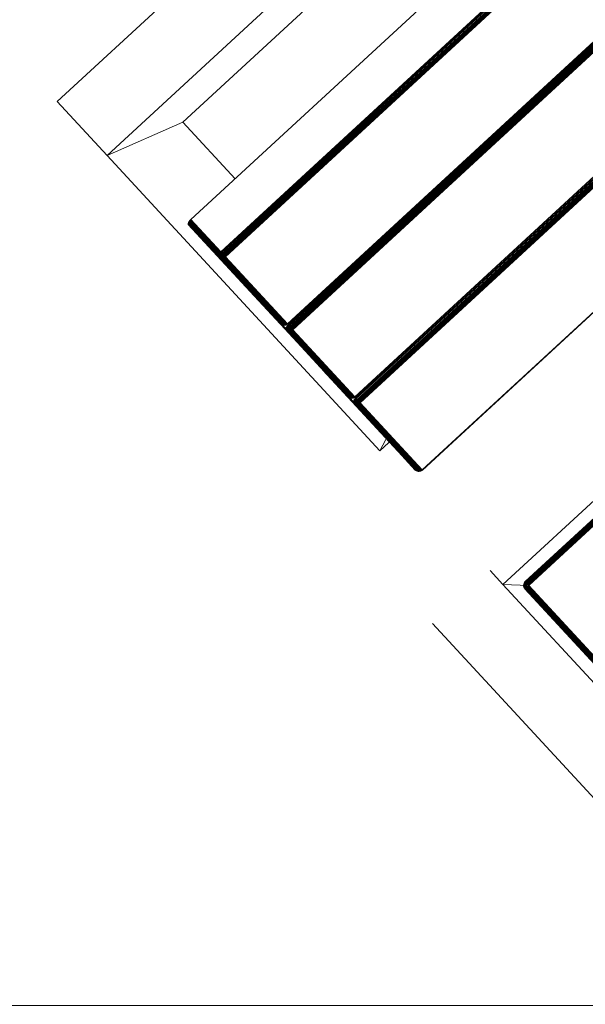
# Model space of a CAD drawing. Header units: millimetres. Extents: x -68595 to 26741, y -534 to 35396.
# Tile 109 of 172: x -56712 to -56496, y 28602 to 28979. Entities that reach past the tile are written whole.
import ezdxf

# ---------------------------------------------------------------- set-up
doc = ezdxf.new("R2010")
doc.units = ezdxf.units.MM
for name, color, linetype, lineweight, true_color in [('Furniture-1', 7, 'Continuous', 9, 0xaaaaaa), ('Kohvikutool-1', 7, 'Continuous', 9, 0xaaaaaa), ('Surface Pattern-1', 7, 'Continuous', 9, 0x232323)]:
    doc.layers.add(name, color=color, linetype=linetype, lineweight=lineweight, true_color=true_color)

# ---------------------------------------------------------------- blocks, each defined once
blk = doc.blocks.new('MA_Kohvikultool - Kohvikutool_DWG-11582661-Sisehoov')
at = {"layer": 'Kohvikutool-1'}
for p, q in [((-416.68, 465), (-416.68, 15)), ((-388.49, 15), (-388.49, 465)), ((-165, 15), (-165, 465)), ((-348.73, 458), (-348.73, 22)), ((-331.82, 22), (-331.82, 458)), ((-331.46, 458), (-331.46, 22)), ((-331.08, 22), (-331.08, 458)), ((-330.68, 22), (-330.68, 458)), ((-330.29, 22), (-330.29, 458)), ((-329.93, 22), (-329.93, 458)), ((-329.64, 22), (-329.64, 458)), ((-329.41, 22), (-329.41, 458)), ((-329.25, 22), (-329.25, 458)), ((-294.28, 458), (-294.28, 22)), ((-294.19, 458), (-294.19, 22)), ((-293.77, 22), (-293.77, 458)), ((-293.41, 458), (-293.41, 22)), ((-293.03, 458), (-293.03, 22)), ((-292.63, 458), (-292.63, 22)), ((-292.24, 458), (-292.24, 22)), ((-291.88, 458), (-291.88, 22)), ((-291.59, 458), (-291.59, 22)), ((-291.36, 22), (-291.36, 458)), ((-291.2, 22), (-291.2, 458)), ((-256.23, 458), (-256.23, 22)), ((-256.14, 458), (-256.14, 22)), ((-255.72, 22), (-255.72, 458)), ((-255.36, 458), (-255.36, 22)), ((-254.98, 458), (-254.98, 22)), ((-254.58, 458), (-254.58, 22)), ((-254.19, 458), (-254.19, 22)), ((-253.83, 22), (-253.83, 458)), ((-253.54, 458), (-253.54, 22)), ((-253.31, 22), (-253.31, 458)), ((-253.15, 22), (-253.15, 458)), ((-218.18, 458), (-218.18, 22)), ((-218.09, 458), (-218.09, 22)), ((-159.97, 458), (-159.97, 22)), ((-159.86, 458), (-159.86, 22)), ((-159.67, 458), (-159.67, 22)), ((-159.41, 458), (-159.41, 22)), ((-159.09, 458), (-159.09, 22)), ((-158.74, 22), (-158.74, 458)), ((-158.36, 458), (-158.36, 22)), ((-158, 22), (-158, 458)), ((-378.23, 435), (-378.23, 45)), ((-388.49, 15), (-378.23, 45)), ((-378.23, 45), (-388.49, 15)), ((-378.23, 45), (-348.73, 45)), ((-348.73, 22), (-331.82, 22)), ((-348.73, 22), (-348.72, 21.64)), ((-331.8, 21.64), (-348.72, 21.64)), ((-348.72, 21.64), (-348.68, 21.26)), ((-348.68, 21.26), (-331.77, 21.26)), ((-348.68, 21.26), (-348.62, 20.91)), ((-331.7, 20.91), (-348.62, 20.91)), ((-348.62, 20.91), (-348.53, 20.59)), ((-348.53, 20.59), (-331.62, 20.59)), ((-348.53, 20.59), (-348.42, 20.33)), ((-348.42, 20.33), (-331.51, 20.33)), ((-348.42, 20.33), (-348.3, 20.14)), ((-348.3, 20.14), (-331.38, 20.14)), ((-348.3, 20.14), (-348.17, 20.03)), ((-348.17, 20.03), (-331.26, 20.03)), ((-348.17, 20.03), (-348.05, 20)), ((-348.05, 20), (-331.13, 20)), ((-348.05, 20), (-313.07, 20)), ((-331.82, 22), (-331.46, 22)), ((-331.82, 22), (-331.8, 21.64)), ((-331.8, 21.64), (-331.45, 21.64)), ((-331.8, 21.64), (-331.77, 21.26)), ((-331.77, 21.26), (-331.42, 21.28)), ((-331.77, 21.26), (-331.7, 20.91)), ((-331.74, 21.12), (-329.51, 21)), ((-331.73, 21.05), (-329.54, 20.92)), ((-331.7, 20.91), (-331.35, 20.92)), ((-331.7, 20.91), (-331.62, 20.59)), ((-331.62, 20.59), (-331.27, 20.61)), ((-331.62, 20.59), (-331.51, 20.33)), ((-331.51, 20.33), (-331.16, 20.35)), ((-331.51, 20.33), (-331.38, 20.14)), ((-331.46, 22), (-331.08, 22)), ((-331.45, 21.64), (-331.46, 22)), ((-331.07, 21.66), (-331.45, 21.64)), ((-331.45, 21.64), (-331.42, 21.28)), ((-331.03, 21.32), (-331.42, 21.28)), ((-331.42, 21.28), (-331.35, 20.92)), ((-331.38, 20.14), (-331.04, 20.17)), ((-331.38, 20.14), (-331.26, 20.03)), ((-330.97, 20.98), (-331.35, 20.92)), ((-331.35, 20.92), (-331.27, 20.61)), ((-330.89, 20.69), (-331.27, 20.61)), ((-331.27, 20.61), (-331.16, 20.35)), ((-331.26, 20.03), (-330.91, 20.07)), ((-331.26, 20.03), (-331.13, 20)), ((-330.79, 20.44), (-331.16, 20.35)), ((-331.16, 20.35), (-331.04, 20.17)), ((-331.13, 20), (-330.79, 20.03)), ((-331.13, 20), (-296.16, 20)), ((-331.08, 22), (-330.68, 22)), ((-331.07, 21.66), (-331.08, 22)), ((-330.67, 21.7), (-331.07, 21.66)), ((-331.03, 21.32), (-331.07, 21.66)), ((-330.67, 20.27), (-331.04, 20.17)), ((-331.04, 20.17), (-330.91, 20.07)), ((-330.64, 21.38), (-331.03, 21.32)), ((-330.97, 20.98), (-331.03, 21.32)), ((-330.58, 21.08), (-330.97, 20.98)), ((-330.89, 20.69), (-330.97, 20.98)), ((-330.91, 20.07), (-330.56, 20.17)), ((-330.79, 20.03), (-330.91, 20.07)), ((-330.51, 20.82), (-330.89, 20.69)), ((-330.79, 20.44), (-330.89, 20.69)), ((-330.42, 20.6), (-330.79, 20.44)), ((-330.67, 20.27), (-330.79, 20.44)), ((-330.79, 20.03), (-330.44, 20.14)), ((-330.79, 20.03), (-295.82, 20.03)), ((-330.68, 22), (-330.29, 22)), ((-330.67, 21.7), (-330.68, 22)), ((-330.28, 21.74), (-330.67, 21.7)), ((-330.64, 21.38), (-330.67, 21.7)), ((-330.31, 20.44), (-330.67, 20.27)), ((-330.56, 20.17), (-330.67, 20.27)), ((-330.25, 21.48), (-330.64, 21.38)), ((-330.58, 21.08), (-330.64, 21.38)), ((-330.21, 21.23), (-330.58, 21.08)), ((-330.51, 20.82), (-330.58, 21.08)), ((-330.56, 20.17), (-330.21, 20.35)), ((-330.44, 20.14), (-330.56, 20.17)), ((-330.14, 21), (-330.51, 20.82)), ((-330.42, 20.6), (-330.51, 20.82)), ((-330.44, 20.14), (-330.1, 20.33)), ((-330.44, 20.14), (-295.47, 20.14)), ((-330.07, 20.82), (-330.42, 20.6)), ((-330.31, 20.44), (-330.42, 20.6)), ((-329.98, 20.69), (-330.31, 20.44)), ((-330.21, 20.35), (-330.31, 20.44)), ((-330.29, 22), (-329.93, 22)), ((-330.28, 21.74), (-330.29, 22)), ((-329.93, 21.8), (-330.28, 21.74)), ((-330.25, 21.48), (-330.28, 21.74)), ((-329.91, 21.6), (-330.25, 21.48)), ((-330.21, 21.23), (-330.25, 21.48)), ((-329.87, 21.4), (-330.21, 21.23)), ((-330.14, 21), (-330.21, 21.23)), ((-330.21, 20.35), (-329.89, 20.61)), ((-330.1, 20.33), (-330.21, 20.35)), ((-329.82, 21.23), (-330.14, 21)), ((-330.07, 20.82), (-330.14, 21)), ((-330.1, 20.33), (-329.8, 20.59)), ((-330.1, 20.33), (-295.13, 20.33)), ((-329.76, 21.08), (-330.07, 20.82)), ((-329.98, 20.69), (-330.07, 20.82)), ((-329.7, 20.98), (-329.98, 20.69)), ((-329.89, 20.61), (-329.98, 20.69)), ((-329.64, 22), (-329.93, 22)), ((-329.93, 21.8), (-329.93, 22)), ((-329.93, 22), (-329.63, 21.87)), ((-329.63, 21.87), (-329.93, 21.8)), ((-329.91, 21.6), (-329.93, 21.8)), ((-329.63, 21.87), (-329.91, 21.6)), ((-329.62, 21.73), (-329.91, 21.6)), ((-329.87, 21.4), (-329.91, 21.6)), ((-329.89, 20.61), (-329.63, 20.92)), ((-329.8, 20.59), (-329.89, 20.61)), ((-329.62, 21.73), (-329.87, 21.4)), ((-329.6, 21.6), (-329.87, 21.4)), ((-329.82, 21.23), (-329.87, 21.4)), ((-329.6, 21.6), (-329.82, 21.23)), ((-329.56, 21.48), (-329.82, 21.23)), ((-329.76, 21.08), (-329.82, 21.23)), ((-329.8, 20.59), (-329.56, 20.91)), ((-329.8, 20.59), (-294.83, 20.59)), ((-329.56, 21.48), (-329.76, 21.08)), ((-329.52, 21.38), (-329.76, 21.08)), ((-329.7, 20.98), (-329.76, 21.08)), ((-329.52, 21.38), (-329.7, 20.98)), ((-329.48, 21.32), (-329.7, 20.98)), ((-329.63, 20.92), (-329.7, 20.98)), ((-329.41, 22), (-329.64, 22)), ((-329.63, 20.92), (-329.48, 21.32)), ((-329.63, 20.92), (-329.45, 21.3)), ((-329.63, 20.92), (-329.56, 20.91)), ((-329.56, 20.91), (-329.41, 21.27)), ((-329.56, 20.91), (-329.41, 21.27)), ((-329.56, 20.91), (-294.59, 20.91)), ((-329.41, 22), (-329.25, 22)), ((-329.38, 21.26), (-329.3, 21.64)), ((-329.38, 21.26), (-294.41, 21.26)), ((-329.3, 21.64), (-329.25, 22)), ((-329.28, 21.64), (-294.31, 21.64)), ((-294.28, 22), (-329.25, 22)), ((-315.58, 20.14), (-313.07, 20)), ((-313.07, 20), (-312.95, 20.03)), ((-296.16, 20), (-313.07, 20)), ((-312.82, 20.14), (-312.95, 20.03)), ((-296.04, 20.03), (-312.95, 20.03)), ((-310.25, 20.14), (-310.12, 20.03)), ((-293.21, 20.03), (-310.12, 20.03)), ((-310.12, 20.03), (-310, 20)), ((-310, 20), (-293.08, 20)), ((-310, 20), (-275.02, 20)), ((-296.16, 20), (-295.82, 20.03)), ((-296.16, 20), (-296.04, 20.03)), ((-296.04, 20.03), (-295.91, 20.14)), ((-295.7, 20.07), (-296.04, 20.03)), ((-295.82, 20.03), (-295.47, 20.14)), ((-295.7, 20.07), (-295.82, 20.03)), ((-295.47, 20.14), (-295.13, 20.33)), ((-293.33, 20.14), (-295.47, 20.14)), ((-295.13, 20.33), (-294.83, 20.59)), ((-293.46, 20.33), (-295.13, 20.33)), ((-294.83, 20.59), (-294.59, 20.91)), ((-294.65, 20.69), (-294.74, 20.61)), ((-294.59, 20.91), (-294.37, 21.28)), ((-294.59, 20.91), (-294.41, 21.26)), ((-294.31, 21.64), (-294.41, 21.26)), ((-294.27, 21.38), (-294.32, 21.23)), ((-294.31, 21.64), (-294.28, 22)), ((-294.18, 21.73), (-294.24, 21.6)), ((-294.19, 22), (-294.16, 21.93)), ((-293.77, 22), (-293.41, 22)), ((-293.77, 22), (-293.75, 21.64)), ((-293.4, 21.64), (-293.75, 21.64)), ((-293.75, 21.64), (-293.72, 21.26)), ((-293.37, 21.28), (-293.72, 21.26)), ((-293.72, 21.26), (-293.65, 20.91)), ((-293.69, 21.12), (-291.46, 21)), ((-293.68, 21.05), (-291.49, 20.92)), ((-293.3, 20.92), (-293.65, 20.91)), ((-293.65, 20.91), (-293.57, 20.59)), ((-293.22, 20.61), (-293.57, 20.59)), ((-293.57, 20.59), (-293.46, 20.33)), ((-293.11, 20.35), (-293.46, 20.33)), ((-293.46, 20.33), (-293.33, 20.14)), ((-293.41, 22), (-293.03, 22)), ((-293.4, 21.64), (-293.41, 22)), ((-293.02, 21.66), (-293.4, 21.64)), ((-293.4, 21.64), (-293.37, 21.28)), ((-292.98, 21.32), (-293.37, 21.28)), ((-293.37, 21.28), (-293.3, 20.92)), ((-292.99, 20.17), (-293.33, 20.14)), ((-293.33, 20.14), (-293.21, 20.03)), ((-292.92, 20.98), (-293.3, 20.92)), ((-293.3, 20.92), (-293.22, 20.61)), ((-292.84, 20.69), (-293.22, 20.61)), ((-293.22, 20.61), (-293.11, 20.35)), ((-292.86, 20.07), (-293.21, 20.03)), ((-293.21, 20.03), (-293.08, 20)), ((-292.74, 20.44), (-293.11, 20.35)), ((-293.11, 20.35), (-292.99, 20.17)), ((-293.08, 20), (-292.74, 20.03)), ((-293.08, 20), (-258.11, 20)), ((-293.03, 22), (-292.63, 22)), ((-293.02, 21.66), (-293.03, 22)), ((-292.62, 21.7), (-293.02, 21.66)), ((-292.98, 21.32), (-293.02, 21.66)), ((-292.62, 20.27), (-292.99, 20.17)), ((-292.99, 20.17), (-292.86, 20.07)), ((-292.59, 21.38), (-292.98, 21.32)), ((-292.92, 20.98), (-292.98, 21.32)), ((-292.53, 21.08), (-292.92, 20.98)), ((-292.84, 20.69), (-292.92, 20.98)), ((-292.86, 20.07), (-292.51, 20.17)), ((-292.86, 20.07), (-292.74, 20.03)), ((-292.46, 20.82), (-292.84, 20.69)), ((-292.74, 20.44), (-292.84, 20.69)), ((-292.37, 20.6), (-292.74, 20.44)), ((-292.62, 20.27), (-292.74, 20.44)), ((-292.74, 20.03), (-292.39, 20.14)), ((-257.77, 20.03), (-292.74, 20.03)), ((-292.63, 22), (-292.24, 22)), ((-292.62, 21.7), (-292.63, 22)), ((-292.23, 21.74), (-292.62, 21.7)), ((-292.59, 21.38), (-292.62, 21.7)), ((-292.26, 20.44), (-292.62, 20.27)), ((-292.51, 20.17), (-292.62, 20.27)), ((-292.2, 21.48), (-292.59, 21.38)), ((-292.53, 21.08), (-292.59, 21.38)), ((-292.16, 21.23), (-292.53, 21.08)), ((-292.46, 20.82), (-292.53, 21.08)), ((-292.51, 20.17), (-292.16, 20.35)), ((-292.51, 20.17), (-292.39, 20.14)), ((-292.1, 21), (-292.46, 20.82)), ((-292.37, 20.6), (-292.46, 20.82)), ((-292.39, 20.14), (-292.05, 20.33)), ((-292.39, 20.14), (-257.42, 20.14)), ((-292.02, 20.82), (-292.37, 20.6)), ((-292.26, 20.44), (-292.37, 20.6)), ((-291.93, 20.69), (-292.26, 20.44)), ((-292.16, 20.35), (-292.26, 20.44)), ((-292.24, 22), (-291.88, 22)), ((-292.23, 21.74), (-292.24, 22)), ((-291.88, 21.8), (-292.23, 21.74)), ((-292.2, 21.48), (-292.23, 21.74)), ((-291.86, 21.6), (-292.2, 21.48)), ((-292.16, 21.23), (-292.2, 21.48)), ((-291.82, 21.4), (-292.16, 21.23)), ((-292.1, 21), (-292.16, 21.23)), ((-292.16, 20.35), (-291.84, 20.61)), ((-292.16, 20.35), (-292.05, 20.33)), ((-291.77, 21.23), (-292.1, 21)), ((-292.02, 20.82), (-292.1, 21)), ((-292.05, 20.33), (-291.75, 20.59)), ((-257.08, 20.33), (-292.05, 20.33)), ((-291.71, 21.08), (-292.02, 20.82)), ((-291.93, 20.69), (-292.02, 20.82)), ((-291.65, 20.98), (-291.93, 20.69)), ((-291.84, 20.61), (-291.93, 20.69)), ((-291.88, 22), (-291.59, 22)), ((-291.88, 21.8), (-291.88, 22)), ((-291.59, 22), (-291.88, 21.8)), ((-291.58, 21.87), (-291.88, 21.8)), ((-291.86, 21.6), (-291.88, 21.8)), ((-291.58, 21.87), (-291.86, 21.6)), ((-291.57, 21.73), (-291.86, 21.6)), ((-291.82, 21.4), (-291.86, 21.6)), ((-291.84, 20.61), (-291.58, 20.92)), ((-291.84, 20.61), (-291.75, 20.59)), ((-291.57, 21.73), (-291.82, 21.4)), ((-291.55, 21.6), (-291.82, 21.4)), ((-291.77, 21.23), (-291.82, 21.4)), ((-291.55, 21.6), (-291.77, 21.23)), ((-291.51, 21.48), (-291.77, 21.23)), ((-291.71, 21.08), (-291.77, 21.23)), ((-291.75, 20.59), (-291.51, 20.91)), ((-256.78, 20.59), (-291.75, 20.59)), ((-291.51, 21.48), (-291.71, 21.08)), ((-291.47, 21.38), (-291.71, 21.08)), ((-291.65, 20.98), (-291.71, 21.08)), ((-291.47, 21.38), (-291.65, 20.98)), ((-291.43, 21.32), (-291.65, 20.98)), ((-291.58, 20.92), (-291.65, 20.98)), ((-291.59, 22), (-291.36, 22)), ((-291.58, 20.92), (-291.43, 21.32)), ((-291.58, 20.92), (-291.4, 21.3)), ((-291.58, 20.92), (-291.51, 20.91)), ((-291.51, 20.91), (-291.36, 21.27)), ((-291.51, 20.91), (-291.36, 21.27)), ((-256.54, 20.91), (-291.51, 20.91)), ((-291.2, 22), (-291.36, 22)), ((-291.36, 21.27), (-291.23, 21.64)), ((-256.36, 21.26), (-291.33, 21.26)), ((-291.25, 21.64), (-291.2, 22)), ((-256.26, 21.64), (-291.23, 21.64)), ((-256.23, 22), (-291.2, 22)), ((-277.53, 20.14), (-275.02, 20)), ((-275.02, 20), (-274.9, 20.03)), ((-258.11, 20), (-275.02, 20)), ((-274.9, 20.03), (-274.77, 20.14)), ((-257.99, 20.03), (-274.9, 20.03)), ((-272.2, 20.14), (-272.07, 20.03)), ((-272.07, 20.03), (-255.16, 20.03)), ((-272.07, 20.03), (-271.95, 20)), ((-271.95, 20), (-255.03, 20)), ((-271.95, 20), (-236.98, 20)), ((-258.11, 20), (-257.77, 20.03)), ((-258.11, 20), (-257.99, 20.03)), ((-257.99, 20.03), (-257.86, 20.14)), ((-257.65, 20.07), (-257.99, 20.03)), ((-257.77, 20.03), (-257.42, 20.14)), ((-257.65, 20.07), (-257.77, 20.03)), ((-257.42, 20.14), (-257.08, 20.33)), ((-257.42, 20.14), (-255.28, 20.14)), ((-257.08, 20.33), (-256.78, 20.59)), ((-257.08, 20.33), (-255.41, 20.33)), ((-256.78, 20.59), (-256.54, 20.91)), ((-256.6, 20.69), (-256.69, 20.61)), ((-256.54, 20.91), (-256.36, 21.26)), ((-256.26, 21.64), (-256.36, 21.26)), ((-256.23, 21.38), (-256.27, 21.23)), ((-256.23, 22), (-256.26, 21.64)), ((-256.13, 21.73), (-256.19, 21.6)), ((-256.11, 21.93), (-256.14, 22)), ((-255.72, 22), (-255.36, 22)), ((-255.72, 22), (-255.7, 21.64)), ((-255.7, 21.64), (-255.35, 21.64)), ((-255.7, 21.64), (-255.67, 21.26)), ((-255.67, 21.26), (-255.32, 21.28)), ((-255.67, 21.26), (-255.6, 20.91)), ((-255.64, 21.12), (-253.41, 21)), ((-255.63, 21.05), (-253.44, 20.92)), ((-255.6, 20.91), (-255.25, 20.92)), ((-255.6, 20.91), (-255.52, 20.59)), ((-255.52, 20.59), (-255.17, 20.61)), ((-255.52, 20.59), (-255.41, 20.33)), ((-255.41, 20.33), (-255.06, 20.35)), ((-255.41, 20.33), (-255.28, 20.14)), ((-255.36, 22), (-254.98, 22)), ((-255.36, 22), (-255.35, 21.64)), ((-254.97, 21.66), (-255.35, 21.64)), ((-255.35, 21.64), (-255.32, 21.28)), ((-254.93, 21.32), (-255.32, 21.28)), ((-255.32, 21.28), (-255.25, 20.92)), ((-255.28, 20.14), (-254.94, 20.17)), ((-255.28, 20.14), (-255.16, 20.03)), ((-254.87, 20.98), (-255.25, 20.92)), ((-255.25, 20.92), (-255.17, 20.61)), ((-254.79, 20.69), (-255.17, 20.61)), ((-255.17, 20.61), (-255.06, 20.35)), ((-255.16, 20.03), (-254.81, 20.07)), ((-255.16, 20.03), (-255.03, 20)), ((-254.69, 20.44), (-255.06, 20.35)), ((-255.06, 20.35), (-254.94, 20.17)), ((-255.03, 20), (-254.69, 20.03)), ((-255.03, 20), (-220.06, 20)), ((-254.98, 22), (-254.58, 22)), ((-254.98, 22), (-254.97, 21.66)), ((-254.57, 21.7), (-254.97, 21.66)), ((-254.93, 21.32), (-254.97, 21.66)), ((-254.57, 20.27), (-254.94, 20.17)), ((-254.94, 20.17), (-254.81, 20.07)), ((-254.54, 21.38), (-254.93, 21.32)), ((-254.87, 20.98), (-254.93, 21.32)), ((-254.48, 21.08), (-254.87, 20.98)), ((-254.79, 20.69), (-254.87, 20.98)), ((-254.81, 20.07), (-254.46, 20.17)), ((-254.69, 20.03), (-254.81, 20.07)), ((-254.41, 20.82), (-254.79, 20.69)), ((-254.69, 20.44), (-254.79, 20.69)), ((-254.32, 20.6), (-254.69, 20.44)), ((-254.57, 20.27), (-254.69, 20.44)), ((-254.69, 20.03), (-254.34, 20.14)), ((-219.72, 20.03), (-254.69, 20.03)), ((-254.58, 22), (-254.19, 22)), ((-254.58, 22), (-254.57, 21.7)), ((-254.18, 21.74), (-254.57, 21.7)), ((-254.54, 21.38), (-254.57, 21.7)), ((-254.21, 20.44), (-254.57, 20.27)), ((-254.46, 20.17), (-254.57, 20.27)), ((-254.15, 21.48), (-254.54, 21.38)), ((-254.48, 21.08), (-254.54, 21.38)), ((-254.11, 21.23), (-254.48, 21.08)), ((-254.41, 20.82), (-254.48, 21.08)), ((-254.46, 20.17), (-254.11, 20.35)), ((-254.34, 20.14), (-254.46, 20.17)), ((-254.05, 21), (-254.41, 20.82)), ((-254.32, 20.6), (-254.41, 20.82)), ((-254.34, 20.14), (-254, 20.33)), ((-219.37, 20.14), (-254.34, 20.14)), ((-253.97, 20.82), (-254.32, 20.6)), ((-254.21, 20.44), (-254.32, 20.6)), ((-253.88, 20.69), (-254.21, 20.44)), ((-254.11, 20.35), (-254.21, 20.44)), ((-254.19, 22), (-253.83, 22)), ((-254.19, 22), (-254.18, 21.74)), ((-253.83, 21.8), (-254.18, 21.74)), ((-254.15, 21.48), (-254.18, 21.74)), ((-253.81, 21.6), (-254.15, 21.48)), ((-254.11, 21.23), (-254.15, 21.48)), ((-253.77, 21.4), (-254.11, 21.23)), ((-254.05, 21), (-254.11, 21.23)), ((-254.11, 20.35), (-253.79, 20.61)), ((-254, 20.33), (-254.11, 20.35)), ((-253.72, 21.23), (-254.05, 21)), ((-253.97, 20.82), (-254.05, 21)), ((-254, 20.33), (-253.7, 20.59)), ((-219.03, 20.33), (-254, 20.33)), ((-253.66, 21.08), (-253.97, 20.82)), ((-253.88, 20.69), (-253.97, 20.82)), ((-253.6, 20.98), (-253.88, 20.69)), ((-253.79, 20.61), (-253.88, 20.69)), ((-253.83, 22), (-253.54, 22)), ((-253.83, 22), (-253.53, 21.93)), ((-253.83, 22), (-253.83, 21.8)), ((-253.53, 21.87), (-253.83, 21.8)), ((-253.81, 21.6), (-253.83, 21.8)), ((-253.53, 21.87), (-253.81, 21.6)), ((-253.52, 21.73), (-253.81, 21.6)), ((-253.77, 21.4), (-253.81, 21.6)), ((-253.79, 20.61), (-253.53, 20.92)), ((-253.7, 20.59), (-253.79, 20.61)), ((-253.52, 21.73), (-253.77, 21.4)), ((-253.5, 21.6), (-253.77, 21.4)), ((-253.72, 21.23), (-253.77, 21.4)), ((-253.5, 21.6), (-253.72, 21.23)), ((-253.46, 21.48), (-253.72, 21.23)), ((-253.66, 21.08), (-253.72, 21.23)), ((-253.7, 20.59), (-253.46, 20.91)), ((-218.73, 20.59), (-253.7, 20.59)), ((-253.46, 21.48), (-253.66, 21.08)), ((-253.42, 21.38), (-253.66, 21.08)), ((-253.6, 20.98), (-253.66, 21.08)), ((-253.42, 21.38), (-253.6, 20.98)), ((-253.38, 21.32), (-253.6, 20.98)), ((-253.53, 20.92), (-253.6, 20.98)), ((-253.31, 22), (-253.54, 22)), ((-253.53, 20.92), (-253.38, 21.32)), ((-253.28, 21.26), (-253.53, 20.92)), ((-253.46, 20.91), (-253.53, 20.92)), ((-253.46, 20.91), (-253.28, 21.26)), ((-218.49, 20.91), (-253.46, 20.91)), ((-253.31, 22), (-253.15, 22)), ((-253.2, 21.64), (-253.28, 21.26)), ((-218.31, 21.26), (-253.28, 21.26)), ((-253.2, 21.64), (-253.15, 22)), ((-218.21, 21.64), (-253.18, 21.64)), ((-218.18, 22), (-253.15, 22)), ((-239.48, 20.14), (-236.98, 20)), ((-236.98, 22), (-234.58, 15)), ((-234.58, 15), (-236.98, 22)), ((-236.98, 20), (-236.85, 20.03)), ((-220.06, 20), (-236.98, 20)), ((-236.85, 20.03), (-236.72, 20.14)), ((-219.94, 20.03), (-236.85, 20.03)), ((-234.58, 22), (-234.58, 15)), ((-220.06, 20), (-219.72, 20.03)), ((-220.06, 20), (-219.94, 20.03)), ((-219.94, 20.03), (-219.81, 20.14)), ((-219.94, 20.03), (-219.6, 20.07)), ((-219.72, 20.03), (-219.37, 20.14)), ((-219.72, 20.03), (-219.6, 20.07)), ((-219.37, 20.14), (-219.03, 20.33)), ((-219.03, 20.33), (-218.73, 20.59)), ((-218.73, 20.59), (-218.49, 20.91)), ((-218.55, 20.69), (-218.64, 20.61)), ((-218.49, 20.91), (-218.27, 21.28)), ((-218.31, 21.26), (-218.49, 20.91)), ((-218.21, 21.64), (-218.31, 21.26)), ((-218.18, 21.38), (-218.22, 21.23)), ((-218.21, 21.64), (-218.18, 22)), ((-218.08, 21.73), (-218.14, 21.6)), ((-218.06, 21.93), (-218.09, 22)), ((-158, 22), (-165, 15)), ((-165, 15), (-158, 22)), ((-160, 22), (-159.97, 21.64)), ((-159.97, 22), (-160, 22)), ((-160, 22), (-159.97, 21.64)), ((-159.93, 21.64), (-159.97, 22)), ((-159.86, 22), (-159.97, 22)), ((-159.93, 21.64), (-159.97, 21.64)), ((-159.97, 21.64), (-159.86, 21.26)), ((-159.97, 21.64), (-159.86, 21.26)), ((-159.83, 21.66), (-159.93, 21.64)), ((-159.93, 21.64), (-159.83, 21.28)), ((-159.83, 21.66), (-159.86, 22)), ((-159.67, 22), (-159.86, 22)), ((-159.83, 21.28), (-159.86, 21.26)), ((-159.86, 21.26), (-159.67, 20.91)), ((-159.86, 21.26), (-159.67, 20.91)), ((-159.65, 21.7), (-159.83, 21.66)), ((-159.73, 21.32), (-159.83, 21.66)), ((-159.73, 21.32), (-159.83, 21.28)), ((-159.83, 21.28), (-159.65, 20.92)), ((-159.56, 21.38), (-159.73, 21.32)), ((-159.56, 20.98), (-159.73, 21.32)), ((-159.65, 21.7), (-159.67, 22)), ((-159.41, 22), (-159.67, 22)), ((-159.65, 20.92), (-159.67, 20.91)), ((-159.67, 20.91), (-159.41, 20.59)), ((-159.67, 20.91), (-159.41, 20.59)), ((-159.39, 21.74), (-159.65, 21.7)), ((-159.56, 21.38), (-159.65, 21.7)), ((-159.56, 20.98), (-159.65, 20.92)), ((-159.65, 20.92), (-159.39, 20.61)), ((-159.31, 21.48), (-159.56, 21.38)), ((-159.4, 21.08), (-159.56, 21.38)), ((-159.4, 21.08), (-159.56, 20.98)), ((-159.31, 20.69), (-159.56, 20.98)), ((-159.39, 21.74), (-159.41, 22)), ((-159.09, 22), (-159.41, 22)), ((-159.39, 20.61), (-159.41, 20.59)), ((-159.41, 20.59), (-159.09, 20.33)), ((-159.41, 20.59), (-159.09, 20.33)), ((-159.18, 21.23), (-159.4, 21.08)), ((-159.18, 20.82), (-159.4, 21.08)), ((-159.08, 21.8), (-159.39, 21.74)), ((-159.31, 21.48), (-159.39, 21.74)), ((-159.31, 20.69), (-159.39, 20.61)), ((-159.39, 20.61), (-159.08, 20.35)), ((-159.02, 21.6), (-159.31, 21.48)), ((-159.18, 21.23), (-159.31, 21.48)), ((-159.18, 20.82), (-159.31, 20.69)), ((-159.02, 20.44), (-159.31, 20.69)), ((-158.92, 21.4), (-159.18, 21.23)), ((-159, 21), (-159.18, 21.23)), ((-159, 21), (-159.18, 20.82)), ((-158.92, 20.6), (-159.18, 20.82)), ((-159.08, 21.8), (-159.09, 22)), ((-158.74, 22), (-159.09, 22)), ((-159.08, 20.35), (-159.09, 20.33)), ((-159.09, 20.33), (-158.74, 20.14)), ((-159.09, 20.33), (-158.74, 20.14)), ((-158.74, 22), (-159.08, 21.8)), ((-158.72, 21.87), (-159.08, 21.8)), ((-159.02, 21.6), (-159.08, 21.8)), ((-159.02, 20.44), (-159.08, 20.35)), ((-159.08, 20.35), (-158.72, 20.17)), ((-158.72, 21.87), (-159.02, 21.6)), ((-158.68, 21.73), (-159.02, 21.6)), ((-158.92, 21.4), (-159.02, 21.6)), ((-158.92, 20.6), (-159.02, 20.44)), ((-158.68, 20.27), (-159.02, 20.44)), ((-158.77, 21.23), (-159, 21)), ((-158.77, 20.82), (-159, 21)), ((-158.68, 21.73), (-158.92, 21.4)), ((-158.62, 21.6), (-158.92, 21.4)), ((-158.77, 21.23), (-158.92, 21.4)), ((-158.77, 20.82), (-158.92, 20.6)), ((-158.62, 20.44), (-158.92, 20.6)), ((-158.62, 21.6), (-158.77, 21.23)), ((-158.52, 21.48), (-158.77, 21.23)), ((-158.6, 21.08), (-158.77, 21.23)), ((-158.6, 21.08), (-158.77, 20.82)), ((-158.52, 20.69), (-158.77, 20.82)), ((-158.72, 20.17), (-158.74, 20.14)), ((-158.74, 20.14), (-158.36, 20.03)), ((-158.74, 20.14), (-158.36, 20.03)), ((-158.36, 22), (-158.73, 21.93)), ((-158.68, 20.27), (-158.72, 20.17)), ((-158.72, 20.17), (-158.36, 20.07)), ((-158.62, 20.44), (-158.68, 20.27)), ((-158.34, 20.17), (-158.68, 20.27)), ((-158.52, 20.69), (-158.62, 20.44)), ((-158.3, 20.35), (-158.62, 20.44)), ((-158.52, 21.48), (-158.6, 21.08)), ((-158.4, 21.38), (-158.6, 21.08)), ((-158.4, 20.98), (-158.6, 21.08)), ((-158.4, 20.98), (-158.52, 20.69)), ((-158.26, 20.61), (-158.52, 20.69)), ((-158.4, 21.38), (-158.4, 20.98)), ((-158.27, 21.32), (-158.4, 20.98)), ((-158.2, 20.92), (-158.4, 20.98)), ((-158.36, 21.97), (-158, 22)), ((-158.36, 20.07), (-158.34, 20.17)), ((-158.36, 20.07), (-158, 20.03)), ((-158.36, 20.07), (-158.36, 20.03)), ((-158.36, 20.03), (-158, 20)), ((-158.36, 20.03), (-158, 20)), ((-158.34, 20.17), (-158.3, 20.35)), ((-158.34, 20.17), (-158, 20.14)), ((-158.3, 20.35), (-158.26, 20.61)), ((-158.3, 20.35), (-158, 20.33)), ((-158.2, 20.92), (-158.27, 21.32)), ((-158.26, 20.61), (-158.2, 20.92)), ((-158.26, 20.61), (-158, 20.59)), ((-158.2, 20.92), (-158.2, 21.3)), ((-158.2, 20.92), (-158, 20.91)), ((-158, 20.91), (-158.07, 21.27)), ((-55.75, 22), (-158, 22)), ((-158, 22), (-158, 21.64)), ((-55.75, 21.64), (-158, 21.64)), ((-158, 21.64), (-158, 21.26)), ((-55.75, 21.26), (-158, 21.26)), ((-158, 21.26), (-158, 20.91)), ((-55.75, 20.91), (-158, 20.91)), ((-158, 20.91), (-158, 20.59)), ((-55.75, 20.59), (-158, 20.59)), ((-158, 20.59), (-158, 20.33)), ((-55.75, 20.33), (-158, 20.33)), ((-158, 20.33), (-158, 20.14)), ((-158, 20.14), (-55.75, 20.14)), ((-158, 20.14), (-158, 20.03)), ((-158, 20.03), (-158, 20)), ((-55.75, 20.03), (-158, 20.03)), ((-416.68, 15), (-388.49, 15)), ((-388.49, 15), (-416.68, 15)), ((-234.58, 15), (-388.49, 15)), ((-165, 15), (-172.29, 15)), ((-35.34, 15), (-165, 15)), ((-10.89, -15), (-172.29, -15))]:
    blk.add_line(p, q, dxfattribs=at)
blk = doc.blocks.new('MA_Kohvikultool - MA_Kohvikultool-11582672-Sisehoov')
blk.add_blockref('MA_Kohvikultool - Kohvikutool_DWG-11582661-Sisehoov', (111.57, -216.07))

msp = doc.modelspace()

# ---------------------------------------------------------------- hatches: boundary and pattern name
at = {"layer": 'Surface Pattern-1'}
h = msp.add_hatch(dxfattribs=at)
h.set_pattern_fill('FP_11', color=256, style=0, pattern_type=2)
h.set_pattern_definition([(180, (-60511.6, 28001.26), (-7e-14, -600), []), (270, (-60511.6, 28001.26), (600, 4e-14), [])])
h.paths.add_polyline_path([(-56372.24, 23783.07), (-52926.5, 28355.73), (-52913.6, 29348.17), (-57646.08, 29348.17), (-57646.08, 27269.19), (-59908.79, 25551.47), (-56383.81, 23788.85)])
h.paths.add_polyline_path([(-56972.18, 24224.63), (-57032.44, 24396.47), (-57028.67, 24397.82), (-57033.09, 24413.51), (-57030.77, 24414.61), (-56944.92, 24445.32), (-56962.79, 24495.28), (-57056.95, 24461.6), (-57053.35, 24451.56), (-57081.6, 24441.45), (-57240.36, 24885.25), (-57212.11, 24895.35), (-57208.52, 24885.31), (-56784.81, 25036.88), (-56788.41, 25046.92), (-56760.16, 25057.03), (-56602.05, 24613), (-56629.65, 24603.13), (-56633.24, 24613.17), (-56727.4, 24579.49), (-56709.53, 24529.53), (-56620.06, 24560.5), (-56619.77, 24560.25), (-56614.65, 24545.93), (-56609.79, 24547.61), (-56548.47, 24376.2), (-56971.16, 24224.99)])
h.paths.add_polyline_path([(-56956.88, 24270.94), (-56589.83, 24402.74), (-56599.61, 24430.07), (-56966.82, 24298.71), (-56957.9, 24273.79)])
h.paths.add_polyline_path([(-56916.67, 24455.43), (-56737.77, 24519.42), (-56755.65, 24569.39), (-56934.54, 24505.39), (-56917.53, 24457.84)])
h.paths.add_polyline_path([(-57066.17, 24576.46), (-56698.96, 24707.82), (-56700.65, 24712.53), (-57067.86, 24581.16), (-57067.33, 24579.7)])
h.paths.add_polyline_path([(-57103.64, 24681.21), (-56736.43, 24812.57), (-56738.12, 24817.27), (-57105.33, 24685.91)])
h.paths.add_polyline_path([(-57141.12, 24785.95), (-56773.91, 24917.32), (-56775.59, 24922.02), (-57142.8, 24790.66)])
h.paths.add_polyline_path([(-58248.06, 24880.15), (-58399.63, 25303.85), (-58227.79, 25364.12), (-58226.44, 25360.35), (-58210.75, 25364.77), (-58209.65, 25362.44), (-58178.94, 25276.59), (-58128.98, 25294.47), (-58162.66, 25388.62), (-58173.09, 25386.1), (-58182.81, 25413.28), (-57739.01, 25572.03), (-57728.91, 25543.79), (-57738.95, 25540.19), (-57587.38, 25116.49), (-57577.34, 25120.08), (-57567.23, 25091.84), (-58011.09, 24933.24), (-58020.63, 24961.5), (-58011.09, 24964.92), (-58044.77, 25059.07), (-58094.73, 25041.2), (-58063.76, 24951.73), (-58064.01, 24951.44), (-58078.33, 24946.32), (-58076.65, 24941.46), (-58246.71, 24880.63)])
h.paths.add_polyline_path([(-58221.96, 24921.34), (-58194.19, 24931.28), (-58325.55, 25298.49), (-58353.32, 25288.55), (-58222.35, 24922.44)])
h.paths.add_polyline_path([(-57379.52, 24953.57), (-57687.86, 25799.11), (-56841.95, 26106.4), (-56533.99, 25261.91), (-57378.33, 24954.01)])
h.paths.add_polyline_path([(-57361.62, 24992.03), (-56981.38, 25131.47), (-57005.32, 25197.14), (-57385.81, 25058.38), (-57362.81, 24995.31)])
h.paths.add_polyline_path([(-57916.44, 25030.64), (-57911.74, 25032.32), (-58043.1, 25399.53), (-58047.81, 25397.85), (-57928.21, 25063.54)])
h.paths.add_polyline_path([(-57811.69, 25068.11), (-57806.99, 25069.79), (-57938.35, 25437), (-57943.06, 25435.32), (-57835.06, 25133.42)])
h.paths.add_polyline_path([(-58104.84, 25069.45), (-58054.88, 25087.32), (-58118.87, 25266.22), (-58168.75, 25248.1), (-58105.14, 25070.31)])
h.paths.add_polyline_path([(-57706.94, 25105.58), (-57702.24, 25107.26), (-57833.6, 25474.48), (-57838.31, 25472.79), (-57708.3, 25109.38)])
h.paths.add_polyline_path([(-56952.94, 25141.06), (-56572.45, 25279.81), (-56596.65, 25346.17), (-56977.14, 25207.41), (-56953.72, 25143.19)])
h.paths.add_polyline_path([(-57418.36, 25147.64), (-57037.87, 25286.39), (-57039.79, 25291.67), (-57420.29, 25152.92)])
h.paths.add_polyline_path([(-57452.83, 25242.17), (-57072.34, 25380.92), (-57074.57, 25386.1), (-57454.76, 25247.46)])
h.paths.add_polyline_path([(-57009.68, 25296.66), (-56629.19, 25435.42), (-56631.12, 25440.7), (-57011.61, 25301.95)])
h.paths.add_polyline_path([(-57487.31, 25336.71), (-57106.82, 25475.46), (-57108.74, 25480.74), (-57489.23, 25341.99)])
h.paths.add_polyline_path([(-57044.16, 25391.2), (-56663.67, 25529.95), (-56665.59, 25535.24), (-57046.08, 25396.48)])
h.paths.add_polyline_path([(-57521.78, 25431.24), (-57141.29, 25569.99), (-57143.22, 25575.28), (-57523.71, 25436.53)])
h.paths.add_polyline_path([(-56493.85, 25436.07), (-56503.95, 25464.31), (-56493.91, 25467.91), (-56645.48, 25891.61), (-56655.52, 25888.02), (-56665.63, 25916.26), (-56221.77, 26074.86), (-56211.73, 26046.78), (-56221.77, 26043.18), (-56188.09, 25949.03), (-56138.13, 25966.9), (-56169.1, 26056.37), (-56168.85, 26056.66), (-56154.53, 26061.78), (-56156.21, 26066.64), (-55984.8, 26127.95), (-55833.23, 25704.25), (-56005.07, 25643.98), (-56006.42, 25647.75), (-56022.11, 25643.33), (-56023.21, 25645.66), (-56053.92, 25731.51), (-56103.88, 25713.63), (-56070.2, 25619.48), (-56060.15, 25623.07), (-56050.05, 25594.82), (-56492.93, 25436.39)])
h.paths.add_polyline_path([(-57078.63, 25485.74), (-56698.14, 25624.49), (-56700.07, 25629.77), (-57080.56, 25491.02)])
h.paths.add_polyline_path([(-57556.25, 25525.78), (-57175.76, 25664.53), (-57177.69, 25669.81), (-57558.18, 25531.06)])
h.paths.add_polyline_path([(-56399.26, 25533.62), (-56394.55, 25535.31), (-56525.92, 25902.52), (-56530.62, 25900.84), (-56404.18, 25547.38)])
h.paths.add_polyline_path([(-56294.51, 25571.1), (-56289.8, 25572.78), (-56421.17, 25939.99), (-56425.87, 25938.31), (-56317.88, 25636.41)])
h.paths.add_polyline_path([(-57113.1, 25580.27), (-56732.61, 25719.02), (-56734.54, 25724.31), (-57115.03, 25585.56)])
h.paths.add_polyline_path([(-56189.76, 25608.57), (-56185.05, 25610.25), (-56316.42, 25977.46), (-56321.12, 25975.78), (-56191.12, 25612.37)])
h.paths.add_polyline_path([(-57590.73, 25620.31), (-57210.24, 25759.06), (-57212.16, 25764.35), (-57592.65, 25625.6)])
h.paths.add_polyline_path([(-57147.58, 25674.81), (-56767.09, 25813.56), (-56769.01, 25818.84), (-57149.51, 25680.09), (-57147.66, 25675.03)])
h.paths.add_polyline_path([(-55907.31, 25709.61), (-55879.54, 25719.55), (-56011.34, 26086.6), (-56038.67, 26076.82), (-55910.5, 25718.53)])
h.paths.add_polyline_path([(-57625.2, 25714.85), (-57244.71, 25853.6), (-57246.64, 25858.88), (-57627.13, 25720.13)])
h.paths.add_polyline_path([(-56113.99, 25741.88), (-56064.12, 25760), (-56128.02, 25938.65), (-56177.98, 25920.78), (-56117.04, 25750.4)])
h.paths.add_polyline_path([(-57182.05, 25769.34), (-56801.56, 25908.09), (-56803.49, 25913.38), (-57183.98, 25774.63)])
h.paths.add_polyline_path([(-57216.53, 25863.88), (-56836.04, 26002.63), (-56837.96, 26007.91), (-57218.45, 25869.16)])
h.paths.add_polyline_path([(-57584.59, 25958.63), (-57743.35, 26402.43), (-57715.1, 26412.54), (-57711.51, 26402.49), (-57617.35, 26436.17), (-57635.22, 26486.13), (-57724.69, 26455.16), (-57724.98, 26455.41), (-57730.1, 26469.74), (-57734.96, 26468.05), (-57796.28, 26639.46), (-57372.58, 26791.03), (-57312.31, 26619.19), (-57316.08, 26617.84), (-57311.66, 26602.15), (-57313.99, 26601.05), (-57399.83, 26570.34), (-57381.96, 26520.38), (-57287.8, 26554.06), (-57291.4, 26564.11), (-57263.15, 26574.21), (-57104.55, 26130.36), (-57132.64, 26120.31), (-57136.23, 26130.36), (-57559.94, 25978.78), (-57556.34, 25968.74), (-57559.94, 25967.45)])
h.paths.add_polyline_path([(-57569.16, 26093.64), (-57201.95, 26225), (-57203.63, 26229.71), (-57570.85, 26098.35)])
h.paths.add_polyline_path([(-57606.63, 26198.39), (-57239.42, 26329.75), (-57241.11, 26334.46), (-57608.32, 26203.1)])
h.paths.add_polyline_path([(-55198.65, 26278.17), (-55244.1, 26281.51), (-55274.85, 26286.86), (-55309.16, 26296.5), (-55340.15, 26308.36), (-55371.17, 26324.08), (-55401.71, 26343.51), (-55426.12, 26362.63), (-55453.12, 26388.43), (-55475.67, 26414.79), (-55493.84, 26440.67), (-55510.83, 26470.73), (-55524.99, 26502.59), (-55535.87, 26535.58), (-55543.15, 26568.05), (-55547.27, 26601.24), (-55548.19, 26637.91), (-55545.81, 26669.86), (-55539.95, 26704.44), (-55531.02, 26736.73), (-55518.46, 26769.67), (-55503.39, 26799.61), (-55484.69, 26829.37), (-55462.53, 26857.49), (-55438.4, 26882.64), (-55413.29, 26904.26), (-55382.92, 26925.31), (-55356.85, 26940), (-55324.02, 26954.59), (-55287.86, 26966.24), (-55258.82, 26972.67), (-55222.86, 26976.93), (-55190.37, 26977.79), (-55155.28, 26975.09), (-55122.37, 26969.47), (-55087.42, 26959.59), (-55057.15, 26947.98), (-55026.25, 26932.33), (-54997.46, 26914.21), (-54969.15, 26891.89), (-54945.3, 26869.14), (-54921.64, 26841.55), (-54903.47, 26815.68), (-54886.83, 26786.37), (-54872.32, 26753.76), (-54861.44, 26720.79), (-54854.16, 26688.34), (-54850.03, 26654.96), (-54849.11, 26618.36), (-54851.49, 26586.5), (-54857.35, 26551.89), (-54866.28, 26519.62), (-54878.85, 26486.67), (-54893.91, 26456.74), (-54912.62, 26426.98), (-54934.77, 26398.86), (-54958.91, 26373.71), (-54984.02, 26352.08), (-55011.48, 26332.79), (-55040.46, 26316.35), (-55074.35, 26301.38), (-55106.05, 26290.96), (-55138.94, 26283.63), (-55175.94, 26279.29), (-55191.08, 26278.54)])
h.paths.add_polyline_path([(-57644.11, 26303.14), (-57276.89, 26434.5), (-57278.58, 26439.21), (-57645.79, 26307.84)])
h.paths.add_polyline_path([(-55052.02, 26355.09), (-55045.1, 26359.18), (-55051.49, 26355.4)])
h.paths.add_polyline_path([(-55026.4, 26370.45), (-55019.38, 26375.63), (-55026.34, 26370.5)])
h.paths.add_polyline_path([(-54958.53, 26432.15), (-54953.03, 26439.51), (-54958.2, 26432.59)])
h.paths.add_polyline_path([(-57589.1, 26446.28), (-57410.21, 26510.27), (-57428.32, 26560.15), (-57606.98, 26496.24), (-57592.16, 26454.81)])
h.paths.add_polyline_path([(-54924.93, 26482.71), (-54921.56, 26489.74), (-54924.81, 26482.97)])
h.paths.add_polyline_path([(-54901.85, 26538.84), (-54899.84, 26546.58), (-54901.66, 26539.57)])
h.paths.add_polyline_path([(-57745.15, 26585.59), (-57377.93, 26716.95), (-57387.87, 26744.73), (-57754.92, 26612.92), (-57747.43, 26591.96)])
h.paths.add_polyline_path([(-54890.13, 26598.38), (-54889.68, 26606.37), (-54890.09, 26599.13)])
h.paths.add_polyline_path([(-54890.25, 26659.35), (-54891.36, 26667.05), (-54890.28, 26659.52)])
h.paths.add_polyline_path([(-54896.51, 26696.28), (-54897.34, 26699.61), (-54896.88, 26697.77)])
h.paths.add_polyline_path([(-54925.57, 26774.81), (-54929.66, 26781.73), (-54925.88, 26775.33)])
h.paths.add_polyline_path([(-54940.93, 26800.42), (-54946.11, 26807.44), (-54940.98, 26800.49)])
h.paths.add_polyline_path([(-55002.63, 26868.3), (-55009.99, 26873.8), (-55002.81, 26868.43)])
h.paths.add_polyline_path([(-55053.19, 26901.9), (-55063.15, 26906.64), (-55053.45, 26902.02)])
h.paths.add_polyline_path([(-55109.32, 26924.98), (-55117.06, 26926.98), (-55110.05, 26925.16)])
h.paths.add_polyline_path([(-55168.86, 26936.7), (-55176.85, 26937.15), (-55169.61, 26936.74)])
h.paths.add_polyline_path([(-54908.65, 28393.03), (-55778.65, 28393.03), (-55778.65, 29293.03), (-54878.65, 29293.03), (-54878.65, 28393.03), (-54880.65, 28393.03)])
h.paths.add_polyline_path([(-56234.68, 28401.71), (-56558.79, 28752.86), (-56536.52, 28772.96), (-56527.3, 28762.97), (-56453.81, 28830.8), (-56489.8, 28869.79), (-56560.03, 28806.29), (-56560.75, 28806.8), (-56570.98, 28817.34), (-56574.76, 28814.39), (-56698, 28947.91), (-56367.06, 29252.83), (-56243.82, 29119.31), (-56247.02, 29115.21), (-56237.39, 29103.11), (-56237.84, 29102.35), (-56306.1, 29039.35), (-56270.11, 29000.36), (-56196.62, 29068.18), (-56206.07, 29078.42), (-56184.03, 29098.77), (-55859.92, 28747.62), (-55881.96, 28727.27), (-55891.41, 28737.51), (-56222.09, 28432.3), (-56212.64, 28422.06), (-56222.09, 28413.34)])
h.paths.add_polyline_path([(-54499.96, 28407.53), (-54520.3, 28429.57), (-54510.07, 28439.02), (-54815.28, 28769.7), (-54825.51, 28760.25), (-54845.86, 28782.29), (-54494.71, 29106.4), (-54474.37, 29084.36), (-54484.6, 29074.91), (-54416.78, 29001.43), (-54377.79, 29037.41), (-54441.29, 29107.64), (-54440.78, 29108.37), (-54430.23, 29118.59), (-54433.18, 29122.37), (-54299.66, 29245.61), (-53994.74, 28914.67), (-54128.26, 28791.43), (-54132.36, 28794.64), (-54144.46, 28785), (-54145.22, 28785.45), (-54208.23, 28853.71), (-54247.22, 28817.72), (-54179.39, 28744.23), (-54169.16, 28753.68), (-54148.81, 28731.64), (-54497.3, 28409.98)])
h.paths.add_polyline_path([(-55074.35, 28423.03), (-54908.65, 28423.03), (-54908.65, 28493.66), (-55313.65, 28493.66), (-55313.65, 28423.03)])
h.paths.add_polyline_path([(-55343.65, 28423.03), (-55343.65, 28493.66), (-55748.65, 28493.66), (-55748.65, 28423.03), (-55510.83, 28423.03)])
h.paths.add_polyline_path([(-56275.5, 28534.39), (-55988.91, 28798.91), (-55992.3, 28802.58), (-56278.89, 28538.07)])
h.paths.add_polyline_path([(-54448.66, 28536.52), (-54444.99, 28539.91), (-54709.51, 28826.5), (-54713.18, 28823.11), (-54455.15, 28543.55)])
h.paths.add_polyline_path([(-54908.65, 28588.66), (-54908.65, 28594.28), (-55313.65, 28594.28), (-55313.65, 28588.66), (-55074.35, 28588.66)])
h.paths.add_polyline_path([(-55343.65, 28588.66), (-55343.65, 28594.28), (-55748.65, 28594.28), (-55748.65, 28588.66), (-55510.83, 28588.66)])
h.paths.add_polyline_path([(-54366.91, 28611.98), (-54363.24, 28615.37), (-54627.76, 28901.95), (-54631.43, 28898.56), (-54378.43, 28624.45)])
h.paths.add_polyline_path([(-56350.95, 28616.14), (-56064.37, 28880.66), (-56067.76, 28884.33), (-56354.34, 28619.82)])
h.paths.add_polyline_path([(-54285.16, 28687.43), (-54281.49, 28690.82), (-54546.01, 28977.41), (-54549.68, 28974.02), (-54289.67, 28692.32)])
h.paths.add_polyline_path([(-55074.35, 28689.28), (-54908.65, 28689.28), (-54908.65, 28694.91), (-55313.65, 28694.91), (-55313.65, 28689.28), (-55292.59, 28689.28)])
h.paths.add_polyline_path([(-55510.83, 28689.28), (-55343.65, 28689.28), (-55343.65, 28694.91), (-55748.65, 28694.91), (-55748.65, 28689.28), (-55729.08, 28689.28)])
h.paths.add_polyline_path([(-56426.41, 28697.89), (-56139.82, 28962.41), (-56143.21, 28966.08), (-56429.8, 28701.57)])
h.paths.add_polyline_path([(-55074.35, 28789.91), (-54908.65, 28789.91), (-54908.65, 28795.53), (-55313.65, 28795.53), (-55313.65, 28789.91), (-55183.47, 28789.91)])
h.paths.add_polyline_path([(-55510.83, 28789.91), (-55343.65, 28789.91), (-55343.65, 28795.53), (-55748.65, 28795.53), (-55748.65, 28789.91), (-55729.08, 28789.91)])
h.paths.add_polyline_path([(-54267.56, 28839.76), (-54228.57, 28875.75), (-54357.97, 29014.88), (-54396.43, 28979.38), (-54285.55, 28859.25)])
h.paths.add_polyline_path([(-56431.77, 28851.14), (-56292.15, 28980.01), (-56328.14, 29019), (-56467.76, 28890.13), (-56433, 28852.47)])
h.paths.add_polyline_path([(-54908.65, 28890.53), (-54908.65, 28896.16), (-55313.65, 28896.16), (-55313.65, 28890.53), (-54965.22, 28890.53)])
h.paths.add_polyline_path([(-55748.65, 28890.53), (-55343.65, 28890.53), (-55343.65, 28896.16), (-55748.65, 28896.16)])
h.paths.add_polyline_path([(-54064.73, 28890.89), (-54043.3, 28911.17), (-54307.57, 29197.49), (-54329.25, 29177.48), (-54069.27, 28895.82)])
h.paths.add_polyline_path([(-56629.87, 28918.33), (-56343.28, 29182.85), (-56363.56, 29204.27), (-56649.88, 28940.01), (-56633.56, 28922.33)])
h.paths.add_polyline_path([(-55313.65, 28991.16), (-54908.65, 28991.16), (-54908.65, 28996.78), (-55313.65, 28996.78)])
h.paths.add_polyline_path([(-55729.08, 28991.16), (-55343.65, 28991.16), (-55343.65, 28996.78), (-55748.65, 28996.78), (-55748.65, 28991.16)])
h.paths.add_polyline_path([(-55292.59, 29091.78), (-54908.65, 29091.78), (-54908.65, 29097.41), (-55313.65, 29097.41), (-55313.65, 29091.78)])
h.paths.add_polyline_path([(-55343.65, 29091.78), (-55343.65, 29097.41), (-55748.65, 29097.41), (-55748.65, 29091.78), (-55510.83, 29091.78)])
h.paths.add_polyline_path([(-55292.59, 29192.41), (-54908.65, 29192.41), (-54908.65, 29198.03), (-55313.65, 29198.03), (-55313.65, 29192.41)])
h.paths.add_polyline_path([(-55748.65, 29192.41), (-55343.65, 29192.41), (-55343.65, 29198.03), (-55748.65, 29198.03)])

# ---------------------------------------------------------------- block references
at = {"layer": 'Furniture-1', "rotation": 312.7069517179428}
msp.add_blockref('MA_Kohvikultool - MA_Kohvikultool-11582672-Sisehoov', (-56343.31, 28860.09), dxfattribs=at)

doc.saveas('drawing.dxf')
